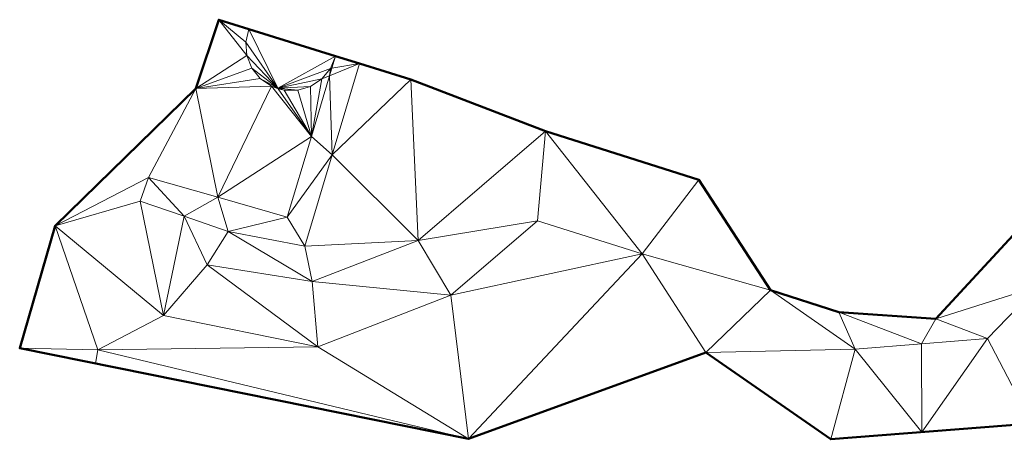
# Model space of a CAD drawing. Header units: metres. Extents: x 3490451 to 6981510, y 5754235 to 11509207.
# Tile 66 of 77: x 3490795.02 to 3490810.67, y 5754637.92 to 5754644.6. Entities that reach past the tile are written whole.
import ezdxf

# ---------------------------------------------------------------- set-up
doc = ezdxf.new("R2010")
doc.units = ezdxf.units.M
doc.layers.add('Kartierung-05$0$$VERB', color=7, linetype='Continuous', lineweight=18, true_color=0x82563a)

msp = doc.modelspace()

# ---------------------------------------------------------------- linework, layer by layer
at = {"layer": 'Kartierung-05$0$$VERB', "color": 1, "lineweight": 50, "ltscale": 0.02}
msp.add_lwpolyline([(3490810.936, 5754641.307), (3490809.581, 5754639.842), (3490808.04, 5754639.944), (3490806.952, 5754640.294), (3490805.815, 5754642.054), (3490803.377, 5754642.827), (3490801.237, 5754643.647), (3490800.421, 5754643.901), (3490800.04, 5754644.021), (3490798.661, 5754644.451), (3490798.184, 5754644.6), (3490797.822, 5754643.506), (3490795.584, 5754641.321), (3490795.022, 5754639.371), (3490802.152, 5754637.933), (3490805.926, 5754639.302), (3490807.912, 5754637.923), (3490811.106, 5754638.176)], dxfattribs=at)
at = {"layer": 'Kartierung-05$0$$VERB'}
for points in [[(3490798.633, 5754644.029, 171.417), (3490797.822, 5754643.506, 171.362), (3490798.184, 5754644.6, 171.416)], [(3490798.633, 5754644.029, 171.417), (3490798.615, 5754644.242, 171.417), (3490798.184, 5754644.6, 171.416)], [(3490798.615, 5754644.242, 171.417), (3490798.661, 5754644.451, 171.418), (3490798.184, 5754644.6, 171.416)], [(3490799.124, 5754643.51, 171.415), (3490798.615, 5754644.242, 171.417), (3490798.661, 5754644.451, 171.418)], [(3490798.661, 5754644.451, 171.418), (3490798.661, 5754644.451, 171.418), (3490798.761, 5754644.42, 171.418)], [(3490799.124, 5754643.51, 171.415), (3490800.039, 5754644.021, 171.412), (3490798.661, 5754644.451, 171.418)], [(3490798.661, 5754644.451, 171.418), (3490800.039, 5754644.021, 171.412), (3490798.761, 5754644.42, 171.418)], [(3490799.124, 5754643.51, 171.415), (3490798.633, 5754644.029, 171.417), (3490798.615, 5754644.242, 171.417)], [(3490798.712, 5754643.83, 171.416), (3490798.633, 5754644.029, 171.417), (3490797.822, 5754643.506, 171.362)], [(3490799.124, 5754643.51, 171.415), (3490798.712, 5754643.83, 171.416), (3490798.633, 5754644.029, 171.417)], [(3490799.124, 5754643.51, 171.415), (3490799.959, 5754643.823, 171.413), (3490800.04, 5754644.021, 171.412)], [(3490799.124, 5754643.51, 171.415), (3490800.04, 5754644.021, 171.412), (3490800.039, 5754644.021, 171.412)], [(3490799.959, 5754643.823, 171.413), (3490800.04, 5754644.02, 171.412), (3490800.04, 5754644.021, 171.412)], [(3490799.982, 5754643.827, 171.409), (3490799.959, 5754643.823, 171.413), (3490800.04, 5754644.02, 171.412)], [(3490799.982, 5754643.827, 171.409), (3490800.04, 5754644.02, 171.412), (3490800.421, 5754643.901, 171.275)], [(3490800.421, 5754643.901, 171.275), (3490800.04, 5754644.02, 171.412), (3490800.256, 5754643.953, 171.334)], [(3490798.845, 5754643.663, 171.416), (3490798.712, 5754643.83, 171.416), (3490797.822, 5754643.506, 171.362)], [(3490799.124, 5754643.51, 171.415), (3490798.845, 5754643.663, 171.416), (3490798.712, 5754643.83, 171.416)], [(3490799.124, 5754643.51, 171.415), (3490799.959, 5754643.823, 171.413), (3490799.823, 5754643.658, 171.413)], [(3490799.946, 5754643.708, 171.407), (3490799.959, 5754643.823, 171.413), (3490799.823, 5754643.658, 171.413)], [(3490799.946, 5754643.708, 171.407), (3490799.987, 5754642.45, 171.289), (3490800.421, 5754643.901, 171.275)], [(3490799.946, 5754643.708, 171.407), (3490799.982, 5754643.827, 171.409), (3490800.421, 5754643.901, 171.275)], [(3490799.946, 5754643.708, 171.407), (3490799.982, 5754643.827, 171.409), (3490799.959, 5754643.823, 171.413)], [(3490799.987, 5754642.45, 171.289), (3490801.237, 5754643.647, 171.269), (3490800.421, 5754643.901, 171.275)], [(3490800.421, 5754643.901, 171.275), (3490800.421, 5754643.901, 171.275), (3490800.256, 5754643.953, 171.334)], [(3490800.421, 5754643.901, 171.275), (3490800.421, 5754643.901, 171.275), (3490800.421, 5754643.901, 171.275)], [(3490800.421, 5754643.901, 171.275), (3490800.421, 5754643.901, 171.275), (3490800.865, 5754643.763, 171.272)], [(3490800.421, 5754643.901, 171.275), (3490801.237, 5754643.647, 171.269), (3490800.865, 5754643.763, 171.272)], [(3490799.022, 5754643.542, 171.415), (3490798.845, 5754643.663, 171.416), (3490797.822, 5754643.506, 171.362)], [(3490799.124, 5754643.51, 171.415), (3490799.022, 5754643.542, 171.415), (3490798.845, 5754643.663, 171.416)], [(3490799.124, 5754643.51, 171.415), (3490799.823, 5754643.658, 171.413), (3490799.645, 5754643.539, 171.414)], [(3490799.657, 5754642.74, 171.391), (3490799.823, 5754643.658, 171.413), (3490799.645, 5754643.539, 171.414)], [(3490799.946, 5754643.708, 171.407), (3490799.657, 5754642.74, 171.391), (3490799.987, 5754642.45, 171.289)], [(3490799.946, 5754643.708, 171.407), (3490799.657, 5754642.74, 171.391), (3490799.823, 5754643.658, 171.413)], [(3490799.987, 5754642.45, 171.289), (3490801.353, 5754641.089, 171.254), (3490801.237, 5754643.647, 171.269)], [(3490803.377, 5754642.827, 171.222), (3490801.353, 5754641.089, 171.254), (3490801.237, 5754643.647, 171.269)], [(3490801.353, 5754641.089, 171.254), (3490801.237, 5754643.647, 171.269), (3490801.237, 5754643.647, 171.269)], [(3490803.377, 5754642.827, 171.222), (3490801.237, 5754643.647, 171.269), (3490803.113, 5754642.928, 171.228)], [(3490801.353, 5754641.089, 171.254), (3490801.237, 5754643.647, 171.269), (3490801.237, 5754643.647, 171.269)], [(3490797.068, 5754642.09, 171.37), (3490795.584, 5754641.321, 171.355), (3490797.822, 5754643.506, 171.362)], [(3490798.171, 5754641.774, 171.37), (3490797.068, 5754642.09, 171.37), (3490797.822, 5754643.506, 171.362)], [(3490798.171, 5754641.774, 171.37), (3490799.022, 5754643.542, 171.415), (3490797.822, 5754643.506, 171.362)], [(3490799.657, 5754642.74, 171.391), (3490798.171, 5754641.774, 171.37), (3490799.022, 5754643.542, 171.415)], [(3490799.124, 5754643.51, 171.415), (3490799.022, 5754643.542, 171.415), (3490799.128, 5754643.501, 171.429)], [(3490799.657, 5754642.74, 171.391), (3490799.022, 5754643.542, 171.415), (3490799.128, 5754643.501, 171.429)], [(3490799.124, 5754643.51, 171.415), (3490799.645, 5754643.539, 171.414), (3490799.44, 5754643.477, 171.414)], [(3490799.124, 5754643.51, 171.415), (3490799.44, 5754643.477, 171.414), (3490799.226, 5754643.479, 171.415)], [(3490799.124, 5754643.51, 171.415), (3490799.226, 5754643.479, 171.415), (3490799.128, 5754643.501, 171.429)], [(3490799.657, 5754642.74, 171.391), (3490799.226, 5754643.479, 171.415), (3490799.128, 5754643.501, 171.429)], [(3490799.657, 5754642.74, 171.391), (3490799.645, 5754643.539, 171.414), (3490799.44, 5754643.477, 171.414)], [(3490799.657, 5754642.74, 171.391), (3490799.44, 5754643.477, 171.414), (3490799.226, 5754643.479, 171.415)], [(3490799.657, 5754642.74, 171.391), (3490798.171, 5754641.774, 171.37), (3490799.273, 5754641.459, 171.37)], [(3490799.657, 5754642.74, 171.391), (3490799.987, 5754642.45, 171.289), (3490799.273, 5754641.459, 171.37)], [(3490803.377, 5754642.827, 171.222), (3490801.353, 5754641.089, 171.254), (3490803.249, 5754641.399, 171.222)], [(3490803.377, 5754642.827, 171.222), (3490803.249, 5754641.399, 171.222), (3490804.912, 5754640.872, 171.201)], [(3490805.815, 5754642.054, 171.201), (3490803.377, 5754642.827, 171.222), (3490804.912, 5754640.872, 171.201)], [(3490805.815, 5754642.054, 171.201), (3490803.377, 5754642.827, 171.222), (3490805.815, 5754642.054, 171.201)], [(3490799.987, 5754642.45, 171.289), (3490799.273, 5754641.459, 171.37), (3490799.553, 5754640.998, 171.303)], [(3490799.987, 5754642.45, 171.289), (3490801.353, 5754641.089, 171.254), (3490799.553, 5754640.998, 171.303)], [(3490797.068, 5754642.09, 171.37), (3490795.584, 5754641.321, 171.355), (3490796.938, 5754641.712, 171.37)], [(3490797.638, 5754641.471, 171.382), (3490797.068, 5754642.09, 171.37), (3490796.938, 5754641.712, 171.37)], [(3490797.638, 5754641.471, 171.382), (3490798.171, 5754641.774, 171.37), (3490797.068, 5754642.09, 171.37)], [(3490805.815, 5754642.054, 171.201), (3490804.912, 5754640.872, 171.201), (3490806.952, 5754640.294, 171.156)], [(3490805.815, 5754642.054, 171.201), (3490805.816, 5754642.054, 171.201), (3490806.618, 5754640.812, 171.169)], [(3490805.815, 5754642.054, 171.201), (3490806.952, 5754640.294, 171.156), (3490806.618, 5754640.812, 171.169)], [(3490805.815, 5754642.054, 171.201), (3490805.815, 5754642.054, 171.201), (3490805.815, 5754642.054, 171.201)], [(3490805.815, 5754642.054, 171.201), (3490805.815, 5754642.054, 171.201), (3490805.816, 5754642.054, 171.201)], [(3490805.815, 5754642.054, 171.201), (3490805.815, 5754642.054, 171.201), (3490805.815, 5754642.054, 171.201)], [(3490805.815, 5754642.054, 171.201), (3490805.815, 5754642.054, 171.201), (3490805.815, 5754642.054, 171.201)], [(3490797.638, 5754641.471, 171.382), (3490798.171, 5754641.774, 171.37), (3490798.337, 5754641.231, 171.394)], [(3490798.171, 5754641.774, 171.37), (3490799.273, 5754641.459, 171.37), (3490798.337, 5754641.231, 171.394)], [(3490795.584, 5754641.321, 171.355), (3490796.938, 5754641.712, 171.37), (3490797.306, 5754639.895, 171.318)], [(3490797.638, 5754641.471, 171.382), (3490796.938, 5754641.712, 171.37), (3490797.306, 5754639.895, 171.318)], [(3490797.638, 5754641.471, 171.382), (3490798.003, 5754640.699, 171.336), (3490797.306, 5754639.895, 171.318)], [(3490797.638, 5754641.471, 171.382), (3490798.337, 5754641.231, 171.394), (3490798.003, 5754640.699, 171.336)], [(3490799.273, 5754641.459, 171.37), (3490799.553, 5754640.998, 171.303), (3490798.337, 5754641.231, 171.394)], [(3490795.584, 5754641.321, 171.355), (3490795.022, 5754639.371, 171.33), (3490796.264, 5754639.345, 171.298)], [(3490795.584, 5754641.321, 171.355), (3490796.264, 5754639.345, 171.298), (3490797.306, 5754639.895, 171.318)], [(3490801.353, 5754641.089, 171.254), (3490801.875, 5754640.219, 171.254), (3490803.249, 5754641.399, 171.222)], [(3490801.875, 5754640.219, 171.254), (3490803.249, 5754641.399, 171.222), (3490804.912, 5754640.872, 171.201)], [(3490811.204, 5754640.354, 171.068), (3490810.936, 5754641.307, 171.056), (3490809.581, 5754639.842, 171.06)], [(3490799.671, 5754640.433, 171.261), (3490798.337, 5754641.231, 171.394), (3490798.003, 5754640.699, 171.336)], [(3490799.671, 5754640.433, 171.261), (3490799.553, 5754640.998, 171.303), (3490798.337, 5754641.231, 171.394)], [(3490801.353, 5754641.089, 171.254), (3490799.671, 5754640.433, 171.261), (3490799.553, 5754640.998, 171.303)], [(3490801.353, 5754641.089, 171.254), (3490799.671, 5754640.433, 171.261), (3490801.875, 5754640.219, 171.254)], [(3490802.152, 5754637.933, 171.229), (3490801.875, 5754640.219, 171.254), (3490804.912, 5754640.872, 171.201)], [(3490802.152, 5754637.933, 171.229), (3490804.912, 5754640.872, 171.201), (3490805.926, 5754639.302, 171.156)], [(3490806.952, 5754640.294, 171.156), (3490804.912, 5754640.872, 171.201), (3490805.926, 5754639.302, 171.156)], [(3490798.003, 5754640.699, 171.336), (3490797.306, 5754639.895, 171.318), (3490799.76, 5754639.394, 171.261)], [(3490799.671, 5754640.433, 171.261), (3490798.003, 5754640.699, 171.336), (3490799.76, 5754639.394, 171.261)], [(3490799.671, 5754640.433, 171.261), (3490799.76, 5754639.394, 171.261), (3490801.875, 5754640.219, 171.254)], [(3490802.152, 5754637.933, 171.229), (3490799.76, 5754639.394, 171.261), (3490801.875, 5754640.219, 171.254)], [(3490808.3, 5754639.358, 171.091), (3490806.952, 5754640.294, 171.156), (3490805.926, 5754639.302, 171.156)], [(3490808.3, 5754639.358, 171.091), (3490806.952, 5754640.294, 171.156), (3490808.04, 5754639.944, 171.095)], [(3490810.402, 5754639.525, 171.06), (3490811.204, 5754640.354, 171.068), (3490809.581, 5754639.842, 171.06)], [(3490810.402, 5754639.525, 171.06), (3490811.204, 5754640.354, 171.068), (3490811.106, 5754638.176, 171.02)], [(3490796.264, 5754639.345, 171.298), (3490797.306, 5754639.895, 171.318), (3490799.76, 5754639.394, 171.261)], [(3490809.351, 5754639.441, 171.076), (3490809.581, 5754639.842, 171.06), (3490808.04, 5754639.944, 171.095)], [(3490809.351, 5754639.441, 171.076), (3490808.3, 5754639.358, 171.091), (3490808.04, 5754639.944, 171.095)], [(3490809.351, 5754639.441, 171.076), (3490810.402, 5754639.525, 171.06), (3490809.581, 5754639.842, 171.06)], [(3490809.361, 5754638.038, 171.059), (3490809.351, 5754639.441, 171.076), (3490808.3, 5754639.358, 171.091)], [(3490809.361, 5754638.038, 171.059), (3490809.351, 5754639.441, 171.076), (3490810.402, 5754639.525, 171.06)], [(3490809.361, 5754638.038, 171.059), (3490810.402, 5754639.525, 171.06), (3490811.106, 5754638.176, 171.02)], [(3490796.264, 5754639.345, 171.298), (3490796.225, 5754639.128, 171.274), (3490795.022, 5754639.371, 171.33)], [(3490796.264, 5754639.345, 171.298), (3490796.225, 5754639.128, 171.274), (3490802.152, 5754637.933, 171.229)], [(3490802.152, 5754637.933, 171.229), (3490796.264, 5754639.345, 171.298), (3490799.76, 5754639.394, 171.261)], [(3490808.3, 5754639.358, 171.091), (3490805.926, 5754639.302, 171.156), (3490807.912, 5754637.923, 171.091)], [(3490809.361, 5754638.038, 171.059), (3490808.3, 5754639.358, 171.091), (3490807.912, 5754637.923, 171.091)]]:
    msp.add_3dface(points, dxfattribs=at)

doc.saveas('drawing.dxf')
